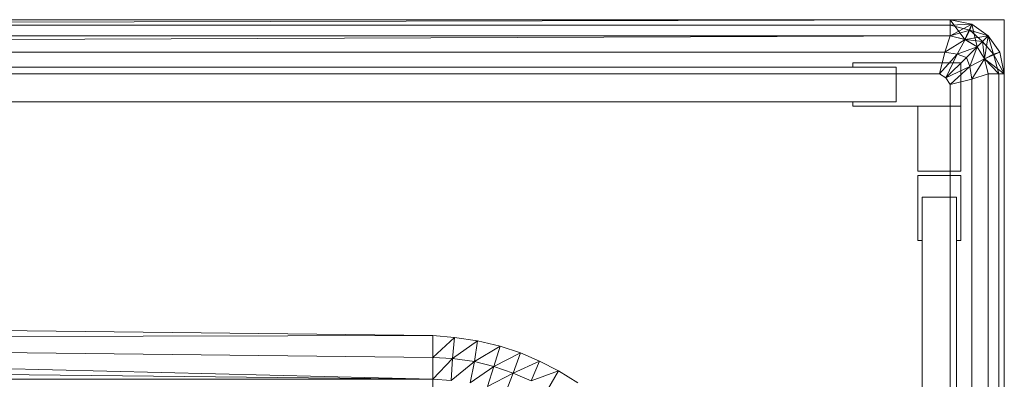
# Model space of a CAD drawing. Header units: metres. Extents: x 391.1 to 427.5, y 12.7 to 29.9.
# Tile 80 of 252: x 410.0815 to 410.2634, y 14.9142 to 14.9806. Entities that reach past the tile are written whole.
import ezdxf

# ---------------------------------------------------------------- set-up
doc = ezdxf.new("R2010")
doc.units = ezdxf.units.M
doc.layers.add('02_MOBILIARIO', color=7, linetype='Continuous', lineweight=18)
doc.layers.add('Mobiliario', color=7, linetype='Continuous', lineweight=18)

# ---------------------------------------------------------------- blocks, each defined once
blk = doc.blocks.new('Family - Plats de dutxa PS-1-153666-01_CLI_AIRE_PS1')
at = {"layer": '02_MOBILIARIO', "color": 253, "true_color": 0xaaaaaa}
for p, q in [((0.81, 0.80026), (0.01, 0.80026)), ((0.81, 0.80026), (0.01, 0.80026)), ((0.8, 0.80026), (0.41, 0.79926)), ((0.41, 0.79926), (0.8, 0.80026)), ((0.41, 0.79926), (0.8, 0.80026)), ((0.41, 0.80026), (0.8, 0.80026)), ((0.41, 0.79926), (0.8, 0.80026)), ((0.8, 0.80026), (0.41, 0.80026)), ((0.8, 0.79926), (0.41, 0.79926)), ((0.41, 0.79926), (0.8, 0.79926)), ((0.51, 0.80026), (0.8, 0.80026)), ((0.51, 0.80026), (0.8, 0.80026)), ((0.8, 0.80026), (0.8, 0.79726)), ((0.8, 0.80026), (0.80398, 0.79943)), ((0.8, 0.80026), (0.804, 0.79941)), ((0.8, 0.80026), (0.804, 0.79941)), ((0.8, 0.80026), (0.8, 0.79926)), ((0.8, 0.79726), (0.8, 0.80026)), ((0.8, 0.80026), (0.804, 0.79941)), ((0.8, 0.80026), (0.80398, 0.79943)), ((0.80398, 0.79943), (0.8, 0.80026)), ((0.80398, 0.79943), (0.8, 0.80026)), ((0.8, 0.80026), (0.80398, 0.79943)), ((0.8, 0.80026), (0.80274, 0.79662)), ((0.80274, 0.79662), (0.8, 0.80026)), ((0.8, 0.79726), (0.8, 0.80026)), ((0.804, 0.79941), (0.8, 0.80026)), ((0.8, 0.80026), (0.8, 0.79926)), ((0.8, 0.79726), (0.80398, 0.79943)), ((0.8, 0.79926), (0.804, 0.79941)), ((0.804, 0.79941), (0.8, 0.79926)), ((0.8, 0.79926), (0.8, 0.79726)), ((0.8, 0.79926), (0.80361, 0.7983)), ((0.80361, 0.7983), (0.8, 0.79926)), ((0.8, 0.79926), (0.8, 0.79726)), ((0.80398, 0.79943), (0.80274, 0.79662)), ((0.80274, 0.79662), (0.80398, 0.79943)), ((0.80398, 0.79943), (0.80275, 0.79661)), ((0.804, 0.79941), (0.80361, 0.7983)), ((0.80361, 0.7983), (0.804, 0.79941)), ((0.80398, 0.79943), (0.807, 0.79726)), ((0.804, 0.79941), (0.80398, 0.79943)), ((0.807, 0.79726), (0.80398, 0.79943)), ((0.80398, 0.79943), (0.804, 0.79941)), ((0.804, 0.79941), (0.80398, 0.79943)), ((0.80398, 0.79943), (0.807, 0.79726)), ((0.80398, 0.79943), (0.805, 0.79526)), ((0.805, 0.79526), (0.80398, 0.79943)), ((0.804, 0.79941), (0.807, 0.79726)), ((0.804, 0.79941), (0.807, 0.79726)), ((0.804, 0.79941), (0.807, 0.79726)), ((0.807, 0.79726), (0.804, 0.79941)), ((0.807, 0.79726), (0.804, 0.79941)), ((0.81, 0.00026), (0.81, 0.80026)), ((0.81, 0.00026), (0.81, 0.80026)), ((0.8, 0.79726), (0.021, 0.79426)), ((0.021, 0.79426), (0.8, 0.79726)), ((0.41, 0.79726), (0.8, 0.79726)), ((0.8, 0.79726), (0.41, 0.79726)), ((0.8, 0.79726), (0.41, 0.79726)), ((0.8, 0.79726), (0.51, 0.79726)), ((0.799, 0.79426), (0.8, 0.79726)), ((0.8, 0.79726), (0.799, 0.79426)), ((0.8, 0.79726), (0.80361, 0.7983)), ((0.80361, 0.7983), (0.8, 0.79726)), ((0.80275, 0.79661), (0.8, 0.79726)), ((0.80274, 0.79662), (0.8, 0.79726)), ((0.80275, 0.79661), (0.8, 0.79726)), ((0.8, 0.79726), (0.80275, 0.79661)), ((0.80361, 0.7983), (0.80275, 0.79661)), ((0.80275, 0.79661), (0.80361, 0.7983)), ((0.80275, 0.79661), (0.807, 0.79726)), ((0.80361, 0.7983), (0.806, 0.79626)), ((0.80361, 0.7983), (0.807, 0.79726)), ((0.807, 0.79726), (0.80361, 0.7983)), ((0.806, 0.79626), (0.80361, 0.7983)), ((0.805, 0.79526), (0.807, 0.79726)), ((0.807, 0.79726), (0.805, 0.79526)), ((0.807, 0.79726), (0.805, 0.79526)), ((0.807, 0.79726), (0.806, 0.79626)), ((0.806, 0.79626), (0.807, 0.79726)), ((0.807, 0.79726), (0.80635, 0.79302)), ((0.80636, 0.793), (0.807, 0.79726)), ((0.807, 0.79726), (0.80636, 0.793)), ((0.807, 0.79726), (0.80916, 0.79424)), ((0.807, 0.79726), (0.80915, 0.79427)), ((0.80916, 0.79424), (0.807, 0.79726)), ((0.807, 0.79726), (0.80915, 0.79427)), ((0.807, 0.79726), (0.80916, 0.79424)), ((0.80916, 0.79424), (0.807, 0.79726)), ((0.807, 0.79726), (0.80916, 0.79424)), ((0.807, 0.79726), (0.80803, 0.79388)), ((0.80803, 0.79388), (0.807, 0.79726)), ((0.80915, 0.79427), (0.807, 0.79726)), ((0.799, 0.79426), (0.80275, 0.79661)), ((0.80275, 0.79661), (0.799, 0.79426)), ((0.80275, 0.79661), (0.80131, 0.79388)), ((0.80131, 0.79388), (0.80275, 0.79661)), ((0.80131, 0.79388), (0.805, 0.79526)), ((0.805, 0.79526), (0.80131, 0.79388)), ((0.805, 0.79526), (0.80274, 0.79662)), ((0.805, 0.79526), (0.80275, 0.79661)), ((0.805, 0.79526), (0.80275, 0.79661)), ((0.80275, 0.79661), (0.805, 0.79526)), ((0.80275, 0.79661), (0.806, 0.79626)), ((0.806, 0.79626), (0.80275, 0.79661)), ((0.805, 0.79526), (0.803, 0.79326)), ((0.803, 0.79326), (0.805, 0.79526)), ((0.805, 0.79526), (0.80362, 0.79158)), ((0.80362, 0.79158), (0.805, 0.79526)), ((0.806, 0.79626), (0.805, 0.79526)), ((0.805, 0.79526), (0.806, 0.79626)), ((0.80635, 0.79302), (0.805, 0.79526)), ((0.80636, 0.793), (0.805, 0.79526)), ((0.80635, 0.79302), (0.805, 0.79526)), ((0.805, 0.79526), (0.80635, 0.79302)), ((0.806, 0.79626), (0.80803, 0.79388)), ((0.806, 0.79626), (0.80635, 0.79302)), ((0.80635, 0.79302), (0.806, 0.79626)), ((0.80803, 0.79388), (0.806, 0.79626)), ((0.799, 0.79426), (0.41, 0.79426)), ((0.799, 0.79426), (0.41, 0.79426)), ((0.798, 0.79026), (0.799, 0.79426)), ((0.799, 0.79426), (0.798, 0.79026)), ((0.798, 0.79026), (0.80131, 0.79388)), ((0.80131, 0.79388), (0.798, 0.79026)), ((0.799, 0.79426), (0.80131, 0.79388)), ((0.80131, 0.79388), (0.799, 0.79426)), ((0.80131, 0.79388), (0.79922, 0.78954)), ((0.79922, 0.78954), (0.80131, 0.79388)), ((0.79922, 0.78954), (0.803, 0.79326)), ((0.803, 0.79326), (0.79922, 0.78954)), ((0.80131, 0.79388), (0.803, 0.79326)), ((0.803, 0.79326), (0.80131, 0.79388)), ((0.803, 0.79326), (0.80362, 0.79158)), ((0.80362, 0.79158), (0.803, 0.79326)), ((0.80635, 0.79302), (0.80916, 0.79424)), ((0.80635, 0.79302), (0.80803, 0.79388)), ((0.80635, 0.79302), (0.80803, 0.79388)), ((0.80636, 0.793), (0.80916, 0.79424)), ((0.80636, 0.793), (0.80916, 0.79424)), ((0.80803, 0.79388), (0.80915, 0.79427)), ((0.80803, 0.79388), (0.80915, 0.79427)), ((0.81, 0.79026), (0.80803, 0.79388)), ((0.80803, 0.79388), (0.809, 0.79026)), ((0.80803, 0.79388), (0.81, 0.79026)), ((0.809, 0.79026), (0.80803, 0.79388)), ((0.80915, 0.79427), (0.81, 0.79026)), ((0.80916, 0.79424), (0.80915, 0.79427)), ((0.80916, 0.79424), (0.80915, 0.79427)), ((0.81, 0.79026), (0.80915, 0.79427)), ((0.80915, 0.79427), (0.81, 0.79026)), ((0.80915, 0.79427), (0.81, 0.79026)), ((0.80915, 0.79427), (0.80916, 0.79424)), ((0.81, 0.79026), (0.80915, 0.79427)), ((0.80916, 0.79424), (0.81, 0.79026)), ((0.80916, 0.79424), (0.81, 0.79026)), ((0.81, 0.79026), (0.80916, 0.79424)), ((0.80916, 0.79424), (0.81, 0.79026)), ((0.038, 0.79146), (0.79, 0.79146)), ((0.782, 0.79146), (0.782, 0.79226)), ((0.782, 0.79226), (0.802, 0.79226)), ((0.79, 0.79146), (0.782, 0.79146)), ((0.79, 0.78506), (0.79, 0.79146)), ((0.79, 0.79146), (0.79, 0.78506)), ((0.79922, 0.78954), (0.80362, 0.79158)), ((0.80362, 0.79158), (0.79922, 0.78954)), ((0.80362, 0.79158), (0.8, 0.78826)), ((0.8, 0.78826), (0.80362, 0.79158)), ((0.802, 0.79226), (0.802, 0.78426)), ((0.80362, 0.79158), (0.80635, 0.79302)), ((0.80635, 0.79302), (0.80362, 0.79158)), ((0.80362, 0.79158), (0.804, 0.78926)), ((0.804, 0.78926), (0.80362, 0.79158)), ((0.80635, 0.79302), (0.804, 0.78926)), ((0.804, 0.78926), (0.80635, 0.79302)), ((0.807, 0.79026), (0.80635, 0.79302)), ((0.80635, 0.79302), (0.81, 0.79026)), ((0.807, 0.79026), (0.80635, 0.79302)), ((0.809, 0.79026), (0.80635, 0.79302)), ((0.80635, 0.79302), (0.807, 0.79026)), ((0.80635, 0.79302), (0.809, 0.79026)), ((0.80636, 0.793), (0.81, 0.79026)), ((0.81, 0.79026), (0.80636, 0.793)), ((0.807, 0.79026), (0.80636, 0.793)), ((0.798, 0.79026), (0.41, 0.79026)), ((0.798, 0.79026), (0.41, 0.79026)), ((0.79922, 0.78954), (0.798, 0.79026)), ((0.798, 0.79026), (0.79922, 0.78954)), ((0.8, 0.78826), (0.79922, 0.78954)), ((0.79922, 0.78954), (0.8, 0.78826)), ((0.807, 0.79026), (0.804, 0.78926)), ((0.804, 0.78926), (0.807, 0.79026)), ((0.807, 0.79026), (0.81, 0.79026)), ((0.807, 0.01026), (0.807, 0.79026)), ((0.807, 0.79026), (0.81, 0.79026)), ((0.807, 0.79026), (0.807, 0.40026)), ((0.809, 0.79026), (0.807, 0.79026)), ((0.807, 0.79026), (0.807, 0.40026)), ((0.807, 0.40026), (0.807, 0.79026)), ((0.81, 0.79026), (0.807, 0.79026)), ((0.809, 0.79026), (0.807, 0.79026)), ((0.81, 0.79026), (0.809, 0.79026)), ((0.809, 0.79026), (0.809, 0.40026)), ((0.809, 0.79026), (0.809, 0.40026)), ((0.81, 0.79026), (0.809, 0.79026)), ((0.81, 0.79026), (0.81, 0.30026)), ((0.81, 0.79026), (0.81, 0.30026)), ((0.81, 0.30026), (0.81, 0.79026)), ((0.81, 0.79026), (0.81, 0.40026)), ((0.81, 0.79026), (0.81, 0.40026)), ((0.81, 0.79026), (0.81, 0.40026)), ((0.81, 0.79026), (0.81, 0.40026)), ((0.804, 0.78926), (0.8, 0.78826)), ((0.8, 0.78826), (0.804, 0.78926)), ((0.8, 0.40026), (0.8, 0.78826)), ((0.8, 0.40026), (0.8, 0.78826)), ((0.804, 0.40026), (0.804, 0.78926)), ((0.804, 0.40026), (0.804, 0.78926)), ((0.79, 0.78506), (0.038, 0.78506)), ((0.782, 0.78426), (0.782, 0.78506)), ((0.782, 0.78506), (0.79, 0.78506)), ((0.802, 0.78426), (0.782, 0.78426)), ((0.794, 0.78426), (0.802, 0.78426)), ((0.794, 0.77226), (0.794, 0.78426)), ((0.802, 0.78426), (0.802, 0.77226)), ((0.802, 0.77226), (0.794, 0.77226)), ((0.794, 0.75946), (0.794, 0.77146)), ((0.794, 0.77146), (0.802, 0.77146)), ((0.802, 0.77146), (0.802, 0.75946)), ((0.8012, 0.76746), (0.7948, 0.76746)), ((0.7948, 0.76746), (0.7948, 0.75946)), ((0.7948, 0.04106), (0.7948, 0.76746)), ((0.7948, 0.76746), (0.8012, 0.76746)), ((0.8012, 0.75946), (0.8012, 0.76746)), ((0.8012, 0.76746), (0.8012, 0.04106)), ((0.7948, 0.75946), (0.794, 0.75946)), ((0.802, 0.75946), (0.8012, 0.75946)), ((0.70444, 0.74189), (0.41, 0.74526)), ((0.41, 0.74526), (0.70444, 0.74189)), ((0.70444, 0.74189), (0.41, 0.74122)), ((0.41, 0.74122), (0.70444, 0.74189)), ((0.41, 0.74122), (0.70444, 0.7338)), ((0.70444, 0.7338), (0.41, 0.74122)), ((0.41, 0.74122), (0.70444, 0.73785)), ((0.70444, 0.73785), (0.41, 0.74122)), ((0.70841, 0.74155), (0.70444, 0.74189)), ((0.70444, 0.74189), (0.70444, 0.73785)), ((0.70444, 0.73785), (0.70444, 0.74189)), ((0.70444, 0.74189), (0.70841, 0.74155)), ((0.70841, 0.74155), (0.70444, 0.73785)), ((0.70444, 0.73785), (0.70841, 0.74155)), ((0.70807, 0.73766), (0.70841, 0.74155)), ((0.70841, 0.74155), (0.70807, 0.73766)), ((0.71265, 0.74094), (0.70807, 0.73766)), ((0.70807, 0.73766), (0.71265, 0.74094)), ((0.71265, 0.74094), (0.70841, 0.74155)), ((0.70841, 0.74155), (0.71265, 0.74094)), ((0.7121, 0.73711), (0.71265, 0.74094)), ((0.71265, 0.74094), (0.7121, 0.73711)), ((0.71689, 0.73991), (0.71265, 0.74094)), ((0.71265, 0.74094), (0.71689, 0.73991)), ((0.71689, 0.73991), (0.7121, 0.73711)), ((0.7121, 0.73711), (0.71689, 0.73991)), ((0.71689, 0.73991), (0.71571, 0.73618)), ((0.71571, 0.73618), (0.71689, 0.73991)), ((0.72059, 0.73868), (0.71571, 0.73618)), ((0.71571, 0.73618), (0.72059, 0.73868)), ((0.72059, 0.73868), (0.71689, 0.73991)), ((0.71689, 0.73991), (0.72059, 0.73868)), ((0.71925, 0.73496), (0.72059, 0.73868)), ((0.72059, 0.73868), (0.71925, 0.73496)), ((0.7241, 0.73717), (0.72059, 0.73868)), ((0.72059, 0.73868), (0.7241, 0.73717)), ((0.41, 0.73717), (0.70444, 0.7338)), ((0.70444, 0.7338), (0.41, 0.73717)), ((0.70444, 0.7338), (0.70444, 0.73785)), ((0.70807, 0.73766), (0.70444, 0.73785)), ((0.70444, 0.7338), (0.70444, 0.73785)), ((0.70444, 0.73785), (0.70807, 0.73766)), ((0.70807, 0.73766), (0.70444, 0.7338)), ((0.70444, 0.7338), (0.70807, 0.73766)), ((0.70779, 0.73356), (0.70807, 0.73766)), ((0.70807, 0.73766), (0.70779, 0.73356)), ((0.7121, 0.73711), (0.70779, 0.73356)), ((0.70779, 0.73356), (0.7121, 0.73711)), ((0.7121, 0.73711), (0.70807, 0.73766)), ((0.70807, 0.73766), (0.7121, 0.73711)), ((0.71129, 0.73312), (0.7121, 0.73711)), ((0.7121, 0.73711), (0.71129, 0.73312)), ((0.71571, 0.73618), (0.7121, 0.73711)), ((0.7121, 0.73711), (0.71571, 0.73618)), ((0.7241, 0.73717), (0.71925, 0.73496)), ((0.71925, 0.73496), (0.7241, 0.73717)), ((0.7241, 0.73717), (0.72258, 0.73353)), ((0.72258, 0.73353), (0.7241, 0.73717)), ((0.72763, 0.73534), (0.7241, 0.73717)), ((0.7241, 0.73717), (0.72763, 0.73534)), ((0.71571, 0.73618), (0.71129, 0.73312)), ((0.71129, 0.73312), (0.71571, 0.73618)), ((0.71455, 0.73245), (0.71571, 0.73618)), ((0.71571, 0.73618), (0.71455, 0.73245)), ((0.71925, 0.73496), (0.71455, 0.73245)), ((0.71455, 0.73245), (0.71925, 0.73496)), ((0.71925, 0.73496), (0.71571, 0.73618)), ((0.71571, 0.73618), (0.71925, 0.73496)), ((0.71785, 0.73129), (0.71925, 0.73496)), ((0.71925, 0.73496), (0.71785, 0.73129)), ((0.71925, 0.73496), (0.72258, 0.73353)), ((0.72258, 0.73353), (0.71925, 0.73496)), ((0.72763, 0.73534), (0.72258, 0.73353)), ((0.72258, 0.73353), (0.72763, 0.73534)), ((0.72561, 0.73188), (0.72763, 0.73534)), ((0.72763, 0.73534), (0.72561, 0.73188)), ((0.73123, 0.73312), (0.72763, 0.73534)), ((0.72763, 0.73534), (0.73123, 0.73312)), ((0.70444, 0.7338), (0.41, 0.7338)), ((0.41, 0.7338), (0.70444, 0.7338)), ((0.70444, 0.7338), (0.70444, 0.73043)), ((0.70444, 0.73043), (0.70444, 0.7338)), ((0.70444, 0.7338), (0.70779, 0.73356)), ((0.70779, 0.73356), (0.70444, 0.7338))]:
    blk.add_line(p, q, dxfattribs=at)
at = {"layer": 'Mobiliario', "color": 253, "true_color": 0xaaaaaa}
for p, q in [((0.79, 0.79146), (0.038, 0.79146)), ((0.802, 0.79226), (0.782, 0.79226)), ((0.782, 0.79226), (0.782, 0.79146)), ((0.782, 0.79146), (0.79, 0.79146)), ((0.79, 0.79146), (0.79, 0.78506)), ((0.79, 0.78506), (0.79, 0.79146)), ((0.802, 0.78426), (0.802, 0.79226)), ((0.038, 0.78506), (0.79, 0.78506)), ((0.79, 0.78506), (0.782, 0.78506)), ((0.782, 0.78506), (0.782, 0.78426)), ((0.782, 0.78426), (0.802, 0.78426)), ((0.794, 0.78426), (0.794, 0.77226)), ((0.802, 0.78426), (0.794, 0.78426)), ((0.802, 0.77226), (0.802, 0.78426)), ((0.794, 0.77226), (0.802, 0.77226)), ((0.794, 0.77146), (0.794, 0.75946)), ((0.802, 0.77146), (0.794, 0.77146)), ((0.802, 0.75946), (0.802, 0.77146)), ((0.7948, 0.75946), (0.7948, 0.76746)), ((0.7948, 0.76746), (0.8012, 0.76746)), ((0.8012, 0.76746), (0.7948, 0.76746)), ((0.7948, 0.76746), (0.7948, 0.04106)), ((0.8012, 0.76746), (0.8012, 0.75946)), ((0.8012, 0.04106), (0.8012, 0.76746)), ((0.794, 0.75946), (0.7948, 0.75946)), ((0.8012, 0.75946), (0.802, 0.75946))]:
    blk.add_line(p, q, dxfattribs=at)
blk = doc.blocks.new('LONDR55-XX_ZZ-ARQ-CAA-M3D-Londres55_ifc-1-01_CLI_AIRE_PS1')
at = {"layer": '02_MOBILIARIO', "color": 253, "lineweight": 18, "true_color": 0xaaaaaa}
blk.add_blockref('Family - Plats de dutxa PS-1-153666-01_CLI_AIRE_PS1', (409.45344, 14.18035), dxfattribs=at)

msp = doc.modelspace()

# ---------------------------------------------------------------- block references
at = {"lineweight": 5}
msp.add_blockref('LONDR55-XX_ZZ-ARQ-CAA-M3D-Londres55_ifc-1-01_CLI_AIRE_PS1', (0, 0), dxfattribs=at)

doc.saveas('drawing.dxf')
